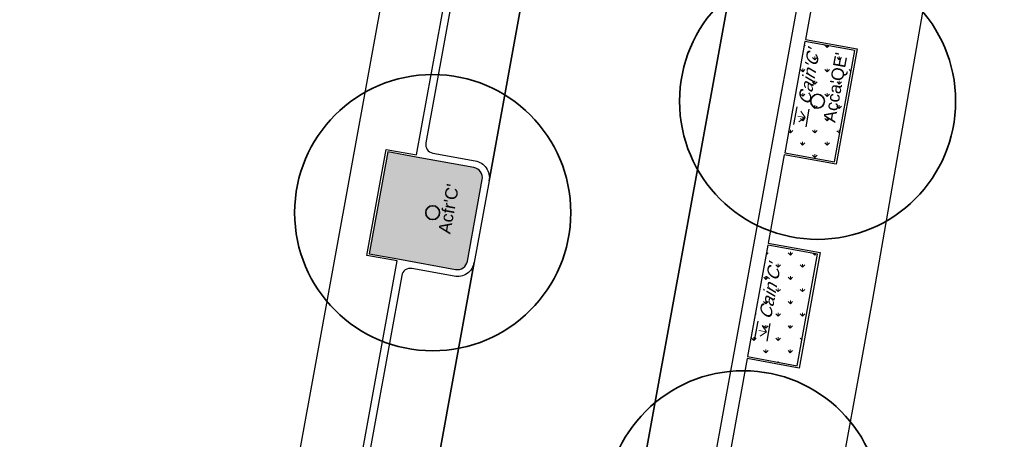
# Model space of a CAD drawing. Extents: x 131293 to 132236, y 397713 to 398701.
# Tile 58 of 63: x 131669 to 131697, y 398595 to 398607. Entities that reach past the tile are written whole.
import ezdxf
from ezdxf.enums import TextEntityAlignment as Align

# ---------------------------------------------------------------- set-up
doc = ezdxf.new("R2010")
doc.units = 0
doc.layers.add('N-GR-arcering haagplantsoen', color=7, linetype='Continuous', lineweight=5, true_color=0x88bc76)
doc.layers.add('N-GR-open arcering sierplantsoen', color=7, linetype='Continuous', lineweight=5, true_color=0x54ab6a)
for name, color, linetype, lineweight in [('N-GR-boom @ 0.2', 3, 'Continuous', 35), ('N-GR-boomsoort', 3, 'Continuous', 35), ('N-GR-plantsoentekst @ 0.2', 190, 'Continuous', 25)]:
    doc.layers.add(name, color=color, linetype=linetype, lineweight=lineweight)
doc.layers.add('X-AL-contourlijnen', color=30, linetype='Continuous', plot=False)
doc.styles.add('CS Annotative', font='arial.ttf')

# ---------------------------------------------------------------- blocks, each defined once
blk = doc.blocks.new('*U141')
for radius in [20, 1]:
    blk.add_circle((0, 0), radius)
at = {"layer": 'N-GR-boomsoort', "style": 'CS Annotative'}
blk.add_attdef('SOORT', text='', height=1.8, dxfattribs=at).set_placement((-2.66, -2.17), align=Align.MIDDLE_LEFT)
blk = doc.blocks.new('CS Plantsoentekst')
at = {"linetype": 'Continuous', "lineweight": 18}
for q in [(-2.6, 0.23), (-1.8, 0.56), (-1, 0.23)]:
    blk.add_line((-1.8, -0.56), q, dxfattribs=at)
at = {"flags": 128}
for points in [[(-3.1, 0.9), (-0.5, 0.9)], [(-3.1, -0.9), (-0.5, -0.9)]]:
    blk.add_lwpolyline(points, dxfattribs=at)
at = {"style": 'CS Annotative', "oblique": 20}
blk.add_attdef('Plantsoensoort', text='', height=1.8, dxfattribs=at).set_placement((0, 0), align=Align.MIDDLE_LEFT)

msp = doc.modelspace()

# ---------------------------------------------------------------- hatches: boundary and pattern name
at = {"layer": 'N-GR-arcering haagplantsoen'}
h = msp.add_hatch(color=256, dxfattribs=at)
h.dxf.hatch_style = 1
edge = h.paths.add_edge_path()
edge.add_arc((131681.747, 398602.707), 0.3, 349.6726, 439.6726)
edge.add_line((131681.801, 398603.002), (131680.129, 398603.307))
edge.add_line((131680.129, 398603.307), (131679.302, 398603.458))
edge.add_line((131679.302, 398603.458), (131678.765, 398600.506))
edge.add_line((131678.765, 398600.506), (131679.591, 398600.356))
edge.add_line((131679.591, 398600.356), (131681.263, 398600.051))
edge.add_arc((131681.317, 398600.346), 0.3, 259.6726, 349.6726)
edge.add_line((131681.612, 398600.292), (131682.043, 398602.653))
at = {"layer": 'N-GR-open arcering sierplantsoen'}
h = msp.add_hatch(dxfattribs=at)
h.set_pattern_fill('CS-SIERPLANTSOEN', color=256, scale=0.1, angle=359.9591)
h.set_pattern_definition([(89.959147, (136736.54788, 397135.2811), (-0.35330121, 0.353805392), [0.09375, -0.61335678]), (44.959147, (136736.5479, 397135.2811), (-0.35330121, 0.35380539), [0.09375, -0.40625]), (134.959147, (136736.5479, 397135.2811), (-0.35380539, -0.35330121), [0.09375, -0.40625])])
h.paths.add_polyline_path([(131692.837, 398606.393), (131691.394, 398606.656), (131690.806, 398603.429), (131692.249, 398603.166)])
h = msp.add_hatch(dxfattribs=at)
h.set_pattern_fill('CS-SIERPLANTSOEN', color=256, scale=0.1, angle=359.9591)
h.set_pattern_definition([(89.959147, (136736.54788, 397135.2811), (-0.35330121, 0.353805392), [0.09375, -0.61335678]), (44.959147, (136736.5479, 397135.2811), (-0.35330121, 0.35380539), [0.09375, -0.40625]), (134.959147, (136736.5479, 397135.2811), (-0.35380539, -0.35330121), [0.09375, -0.40625])])
h.paths.add_polyline_path([(131691.761, 398600.49), (131690.318, 398600.754), (131689.729, 398597.527), (131691.172, 398597.264)])

# ---------------------------------------------------------------- linework, layer by layer
at = {"layer": 'X-AL-contourlijnen', "flags": 128}
for points in [[(131680.587, 398636.805), (131679.621, 398632.113), (131682.538, 398631.512, -0.407541), (131686.449, 398625.718), (131686.413, 398625.522), (131686.112, 398623.868), (131686.076, 398623.671), (131684.821, 398616.784), (131684.391, 398614.423), (131682.239, 398602.617), (131681.809, 398600.256), (131679.658, 398588.451), (131679.228, 398586.09), (131677.973, 398579.203), (131683.755, 398578.149), (131696.311, 398646.989)], [(131693.227, 398571.651, -0.410042), (131689.238, 398577.429), (131690.42, 398584.145), (131691.881, 398592.456), (131692.136, 398592.457), (131693.362, 398599.188), (131695.371, 398610.726), (131695.232, 398610.75), (131699.157, 398632.245), (131700.567, 398640.101)], [(131681.838, 398622.727), (131675.181, 398586.198), (131674.292, 398582.335), (131672.873, 398574.394, -0.414325), (131671.712, 398573.585), (131668.96, 398574.078), (131668.637, 398572.313), (131671.534, 398571.783, 0.337096), (131676.718, 398574.41), (131675.906, 398574.558, -0.414214), (131675.102, 398575.721), (131675.862, 398579.893), (131676.999, 398586.13), (131676.113, 398586.291), (131676.673, 398589.361), (131677.558, 398589.199), (131679.58, 398600.297), (131678.695, 398600.458), (131679.254, 398603.527), (131680.139, 398603.366), (131682.162, 398614.463)]]:
    msp.add_lwpolyline(points, format="xyb", dxfattribs=at)
for points in [[(131698.135, 398645.843, 0.414214), (131697.894, 398646.192), (131696.713, 398646.407, -0.414214), (131696.311, 398646.989), (131683.755, 398578.149), (131683.699, 398577.839), (131683.324, 398575.783), (131683.267, 398575.473), (131683.213, 398575.173, -0.414214), (131683.794, 398575.575), (131684.975, 398575.36, 0.414214), (131685.324, 398575.601)], [(131684.391, 398614.423, -0.414214), (131683.809, 398614.021), (131682.579, 398614.245, 0.414214), (131682.289, 398614.044), (131680.406, 398603.714, 0.414214), (131680.607, 398603.423), (131681.837, 398603.199, -0.414214), (131682.239, 398602.617)], [(131682.043, 398602.653, 0.414214), (131681.801, 398603.002), (131680.129, 398603.307), (131679.302, 398603.458), (131678.765, 398600.506), (131679.591, 398600.356), (131681.263, 398600.051, 0.414214), (131681.612, 398600.292)], [(131681.809, 398600.256, -0.414214), (131681.228, 398599.854), (131679.998, 398600.078, 0.414214), (131679.707, 398599.877), (131677.825, 398589.547, 0.414214), (131678.026, 398589.256), (131679.256, 398589.032, -0.414214), (131679.658, 398588.451)]]:
    msp.add_lwpolyline(points, format="xyb", close=True, dxfattribs=at)
msp.add_lwpolyline([(131691.872, 398609.273), (131691.405, 398606.715), (131692.907, 398606.441), (131692.297, 398603.096), (131690.795, 398603.37), (131690.329, 398600.813), (131691.831, 398600.539), (131691.221, 398597.194), (131689.719, 398597.468), (131689.252, 398594.91)], dxfattribs=at)
for points in [[(131692.837, 398606.393), (131691.394, 398606.656), (131690.806, 398603.429), (131692.249, 398603.166)], [(131691.761, 398600.49), (131690.318, 398600.754), (131689.729, 398597.527), (131691.172, 398597.264)]]:
    msp.add_lwpolyline(points, close=True, dxfattribs=at)

# ---------------------------------------------------------------- block references
at = {"layer": 'N-GR-boom @ 0.2', "xscale": 0.2, "yscale": 0.2, "zscale": 0.2, "rotation": 79.7}
for p, values in [((131691.759, 398604.923), {'SOORT': "Acca'QE'"}), ((131680.605, 398601.696), {'SOORT': "Acfr'C'"}), ((131689.606, 398593.117), {'SOORT': "Acca'QE'"})]:
    msp.add_blockref('*U141', p, dxfattribs=at).add_auto_attribs(values)
at = {"layer": 'N-GR-plantsoentekst @ 0.2', "xscale": 0.2, "yscale": 0.2, "zscale": 0.2, "rotation": 79.70420456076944}
for p in [(131691.358, 398604.828), (131690.23, 398598.619)]:
    msp.add_blockref('CS Plantsoentekst', p, dxfattribs=at).add_auto_attribs({'Plantsoensoort': "Cain'C'"})

doc.saveas('drawing.dxf')
